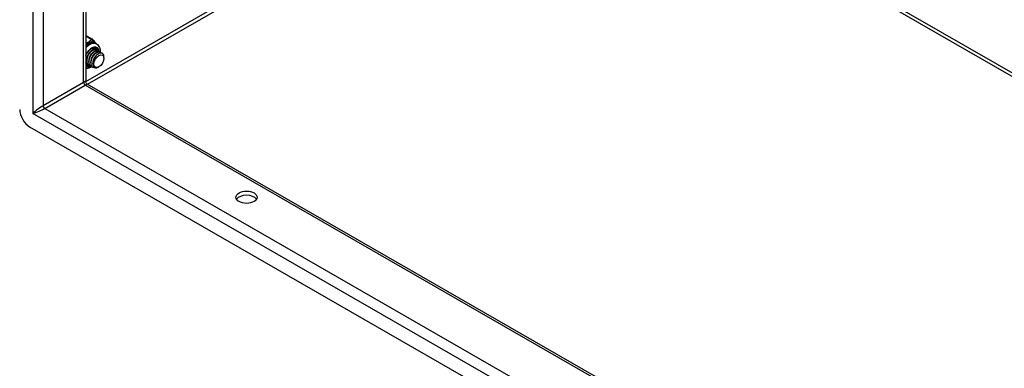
# Model space of a CAD drawing. Header units: inches. Extents: x 23 to 668, y 73 to 306.
# Tile 101 of 149: x 614 to 627, y 247 to 252. Entities that reach past the tile are written whole.
import ezdxf

# ---------------------------------------------------------------- set-up
doc = ezdxf.new("R2010")
doc.units = ezdxf.units.IN
doc.header["$MEASUREMENT"] = 0
doc.layers.add('Visible Edges(ANSI)', color=7, linetype='Continuous', lineweight=25)
doc.layers.add('Visible Tangent Edges(ANSI)', color=7, linetype='Continuous', lineweight=25)

msp = doc.modelspace()

# ---------------------------------------------------------------- linework, layer by layer
at = {"layer": 'Visible Edges(ANSI)'}
for p, q in [((614.664, 273.555), (614.664, 251.17)), ((614.674, 251.8), (614.757, 251.752)), ((614.744, 251.596), (614.756, 251.603)), ((614.772, 251.58), (614.784, 251.587)), ((614.779, 251.625), (614.782, 251.623)), ((614.797, 251.696), (614.811, 251.688)), ((614.8, 251.564), (614.812, 251.571)), ((614.807, 251.609), (614.81, 251.607)), ((614.835, 251.593), (614.838, 251.591)), ((614.863, 251.577), (614.865, 251.575)), ((614.677, 251.46), (614.677, 251.474)), ((614.705, 251.444), (614.705, 251.458)), ((614.733, 251.428), (614.733, 251.442)), ((614.827, 251.548), (614.837, 251.554)), ((614.912, 251.493), (614.912, 251.509)), ((614.67, 251.399), (614.664, 251.403)), ((614.677, 251.415), (614.68, 251.414)), ((614.705, 251.399), (614.708, 251.398)), ((614.733, 251.383), (614.736, 251.382)), ((614.761, 251.419), (614.761, 251.426)), ((614.761, 251.367), (614.763, 251.366)), ((614.844, 251.375), (614.84, 251.372)), ((614.679, 251.143), (659.494, 225.336)), ((659.564, 224.252), (613.898, 250.549))]:
    msp.add_line(p, q, dxfattribs=at)
at = {"layer": 'Visible Edges(ANSI)', "flags": 128}
for points in [[(614.763, 251.746), (614.768, 251.74), (614.774, 251.733), (614.786, 251.719), (614.799, 251.704), (614.805, 251.696), (614.81, 251.689)], [(614.664, 251.531), (614.671, 251.545), (614.678, 251.558), (614.686, 251.57), (614.695, 251.582), (614.705, 251.593), (614.715, 251.603), (614.725, 251.611), (614.735, 251.619), (614.745, 251.625), (614.755, 251.63), (614.765, 251.633), (614.774, 251.635), (614.783, 251.636), (614.79, 251.636), (614.797, 251.634), (614.804, 251.631)], [(614.807, 251.609), (614.799, 251.612), (614.791, 251.613), (614.782, 251.613), (614.772, 251.611), (614.762, 251.607), (614.752, 251.601), (614.742, 251.594), (614.732, 251.585), (614.723, 251.575), (614.714, 251.563), (614.705, 251.551), (614.698, 251.538), (614.691, 251.524), (614.686, 251.51), (614.682, 251.495), (614.679, 251.481), (614.677, 251.468), (614.677, 251.455), (614.679, 251.442), (614.681, 251.431), (614.685, 251.421), (614.691, 251.412), (614.697, 251.405), (614.705, 251.399)], [(614.744, 251.596), (614.74, 251.594), (614.735, 251.591), (614.731, 251.587), (614.727, 251.584), (614.723, 251.58), (614.719, 251.575), (614.715, 251.571), (614.711, 251.566), (614.707, 251.561), (614.704, 251.556), (614.7, 251.551), (614.697, 251.545), (614.694, 251.539), (614.691, 251.534), (614.689, 251.528), (614.686, 251.522), (614.684, 251.516), (614.682, 251.51), (614.681, 251.504), (614.679, 251.498), (614.678, 251.492), (614.678, 251.486), (614.677, 251.48), (614.677, 251.474)], [(614.721, 251.393), (614.711, 251.396), (614.702, 251.402), (614.694, 251.41), (614.688, 251.419), (614.684, 251.431), (614.681, 251.444), (614.68, 251.459), (614.681, 251.474), (614.684, 251.49), (614.688, 251.506), (614.694, 251.522), (614.701, 251.538), (614.71, 251.553), (614.72, 251.566), (614.731, 251.579), (614.742, 251.589), (614.753, 251.598), (614.765, 251.605), (614.776, 251.609), (614.787, 251.612), (614.797, 251.611), (614.806, 251.609), (614.814, 251.604), (614.821, 251.597)], [(614.835, 251.593), (614.827, 251.596), (614.819, 251.597), (614.81, 251.597), (614.8, 251.595), (614.79, 251.591), (614.78, 251.585), (614.77, 251.578), (614.76, 251.569), (614.75, 251.558), (614.741, 251.547), (614.733, 251.535), (614.726, 251.522), (614.719, 251.508), (614.714, 251.494), (614.71, 251.479), (614.707, 251.465), (614.705, 251.452), (614.705, 251.439), (614.706, 251.426), (614.709, 251.415), (614.713, 251.405), (614.718, 251.396), (614.725, 251.389), (614.733, 251.383)], [(614.772, 251.58), (614.767, 251.577), (614.763, 251.575), (614.759, 251.571), (614.755, 251.568), (614.751, 251.564), (614.747, 251.559), (614.743, 251.555), (614.739, 251.55), (614.735, 251.545), (614.731, 251.54), (614.728, 251.535), (614.725, 251.529), (614.722, 251.523), (614.719, 251.518), (614.716, 251.512), (614.714, 251.506), (614.712, 251.5), (614.71, 251.494), (614.709, 251.488), (614.707, 251.482), (614.706, 251.476), (614.706, 251.47), (614.705, 251.464), (614.705, 251.458)], [(614.749, 251.377), (614.739, 251.38), (614.73, 251.386), (614.722, 251.394), (614.716, 251.403), (614.711, 251.415), (614.709, 251.428), (614.708, 251.443), (614.709, 251.458), (614.711, 251.474), (614.716, 251.49), (614.722, 251.506), (614.729, 251.522), (614.738, 251.537), (614.748, 251.55), (614.758, 251.563), (614.77, 251.573), (614.781, 251.582), (614.793, 251.589), (614.804, 251.593), (614.815, 251.595), (614.825, 251.595), (614.834, 251.593), (614.842, 251.588), (614.848, 251.581)], [(614.863, 251.577), (614.855, 251.58), (614.847, 251.581), (614.838, 251.581), (614.828, 251.579), (614.818, 251.575), (614.808, 251.569), (614.798, 251.561), (614.788, 251.553), (614.778, 251.542), (614.769, 251.531), (614.761, 251.519), (614.753, 251.505), (614.747, 251.492), (614.742, 251.478), (614.737, 251.463), (614.735, 251.449), (614.733, 251.436), (614.733, 251.422), (614.734, 251.41), (614.737, 251.399), (614.741, 251.389), (614.746, 251.38), (614.753, 251.373), (614.761, 251.367)], [(614.805, 251.362), (614.791, 251.359), (614.778, 251.36), (614.767, 251.364), (614.757, 251.37), (614.748, 251.379), (614.742, 251.391), (614.738, 251.404), (614.736, 251.419), (614.736, 251.436), (614.738, 251.453), (614.743, 251.471), (614.749, 251.489), (614.758, 251.506), (614.767, 251.523), (614.778, 251.538), (614.79, 251.551), (614.803, 251.562), (614.816, 251.57), (614.828, 251.576), (614.84, 251.579), (614.852, 251.579), (614.862, 251.577), (614.87, 251.571), (614.877, 251.563)], [(614.741, 251.623), (614.744, 251.624), (614.747, 251.625), (614.749, 251.626), (614.752, 251.626), (614.754, 251.627), (614.757, 251.627), (614.759, 251.628), (614.762, 251.628), (614.764, 251.628), (614.767, 251.628), (614.769, 251.627), (614.771, 251.627), (614.773, 251.627), (614.775, 251.626), (614.777, 251.625), (614.779, 251.624), (614.781, 251.623), (614.783, 251.622), (614.785, 251.621), (614.787, 251.62), (614.788, 251.618), (614.79, 251.617), (614.791, 251.615), (614.793, 251.613)], [(614.779, 251.625), (614.778, 251.625), (614.777, 251.626), (614.776, 251.626), (614.775, 251.627), (614.774, 251.627), (614.773, 251.627), (614.772, 251.628), (614.771, 251.628), (614.77, 251.628), (614.769, 251.629), (614.768, 251.629), (614.767, 251.629), (614.765, 251.629), (614.764, 251.629), (614.763, 251.629), (614.762, 251.629), (614.761, 251.629), (614.76, 251.629), (614.758, 251.629), (614.757, 251.629), (614.756, 251.629), (614.755, 251.629), (614.753, 251.629), (614.752, 251.629)], [(614.811, 251.688), (614.824, 251.679), (614.835, 251.667), (614.844, 251.654), (614.851, 251.64), (614.856, 251.625), (614.86, 251.61), (614.861, 251.594), (614.861, 251.577)], [(614.8, 251.564), (614.795, 251.561), (614.791, 251.558), (614.787, 251.555), (614.783, 251.552), (614.778, 251.548), (614.774, 251.543), (614.77, 251.539), (614.767, 251.534), (614.763, 251.529), (614.759, 251.524), (614.756, 251.519), (614.753, 251.513), (614.75, 251.507), (614.747, 251.502), (614.744, 251.496), (614.742, 251.49), (614.74, 251.484), (614.738, 251.478), (614.736, 251.472), (614.735, 251.466), (614.734, 251.46), (614.733, 251.454), (614.733, 251.448), (614.733, 251.442)], [(614.91, 251.531), (614.905, 251.543), (614.898, 251.553), (614.889, 251.56), (614.878, 251.563), (614.866, 251.564), (614.852, 251.561), (614.839, 251.554), (614.825, 251.545), (614.811, 251.533), (614.798, 251.519), (614.787, 251.502), (614.777, 251.485), (614.769, 251.466), (614.764, 251.447), (614.761, 251.429), (614.761, 251.412), (614.763, 251.397), (614.769, 251.383), (614.776, 251.373), (614.786, 251.366), (614.798, 251.362), (614.811, 251.362), (614.826, 251.365), (614.84, 251.372)], [(614.827, 251.548), (614.823, 251.545), (614.819, 251.542), (614.815, 251.539), (614.811, 251.535), (614.806, 251.532), (614.802, 251.527), (614.798, 251.523), (614.794, 251.518), (614.791, 251.513), (614.787, 251.508), (614.784, 251.503), (614.781, 251.497), (614.778, 251.491), (614.775, 251.486), (614.772, 251.48), (614.77, 251.474), (614.768, 251.468), (614.766, 251.462), (614.764, 251.456), (614.763, 251.45), (614.762, 251.444), (614.761, 251.438), (614.761, 251.432), (614.761, 251.426)], [(614.694, 251.409), (614.692, 251.409), (614.691, 251.409), (614.689, 251.41), (614.688, 251.41), (614.686, 251.411), (614.685, 251.411), (614.683, 251.412), (614.682, 251.413), (614.681, 251.413), (614.679, 251.414), (614.678, 251.415), (614.677, 251.416), (614.676, 251.417), (614.674, 251.417), (614.673, 251.418), (614.672, 251.419), (614.671, 251.42), (614.67, 251.422), (614.669, 251.423), (614.668, 251.424), (614.667, 251.425), (614.666, 251.426), (614.665, 251.428), (614.664, 251.429)], [(614.664, 251.427), (614.664, 251.426), (614.665, 251.426), (614.665, 251.425), (614.666, 251.424), (614.666, 251.424), (614.667, 251.423), (614.667, 251.423), (614.668, 251.422), (614.668, 251.422), (614.669, 251.421), (614.669, 251.421), (614.67, 251.42), (614.671, 251.42), (614.671, 251.419), (614.672, 251.419), (614.672, 251.419), (614.673, 251.418), (614.673, 251.418), (614.674, 251.417), (614.675, 251.417), (614.675, 251.417), (614.676, 251.416), (614.676, 251.416), (614.677, 251.415)], [(614.666, 251.425), (614.666, 251.425), (614.666, 251.425), (614.665, 251.425), (614.665, 251.425), (614.665, 251.425), (614.665, 251.425), (614.665, 251.425), (614.665, 251.425), (614.665, 251.425), (614.665, 251.425), (614.665, 251.425), (614.665, 251.425), (614.665, 251.425), (614.665, 251.425), (614.665, 251.425), (614.665, 251.425), (614.664, 251.425), (614.664, 251.425), (614.664, 251.425), (614.664, 251.425), (614.664, 251.425), (614.664, 251.425), (614.664, 251.425), (614.664, 251.425)], [(614.747, 251.377), (614.737, 251.371), (614.727, 251.366), (614.717, 251.362), (614.707, 251.358), (614.696, 251.355), (614.686, 251.353), (614.675, 251.352), (614.664, 251.352)], [(614.679, 251.143), (614.673, 251.148), (614.668, 251.154), (614.665, 251.162), (614.664, 251.17)]]:
    msp.add_lwpolyline(points, dxfattribs=at)
at = {"layer": 'Visible Edges(ANSI)'}
for centre, start, end in [((614.664, 251.783), 60.064, 89.354), ((614.747, 251.735), 36.716, 60.064)]:
    msp.add_arc(centre, 0.0197, start, end, dxfattribs=at)
for centre, major_axis, ratio, start_param, end_param in [((614.729, 251.52), (0.067, 0.116), 0.578093, 5.718546, 6.217869), ((614.701, 251.536), (0.079, 0.136), 0.578093, 5.540636, 5.67712), ((614.83, 251.461), (0.058, 0.101), 0.578093, 5.495853, 5.750129), ((614.729, 251.52), (-0.067, -0.116), 0.578093, 0.065316, 0.520508), ((614.701, 251.536), (0.079, 0.136), 0.578093, 3.747658, 3.892421), ((613.898, 250.71), (-0.098, 0.171), 0.578093, 0.787332, 2.358128), ((616.868, 249.529), (0.145, 0), 0.575862, 0.339371, 2.802222)]:
    msp.add_ellipse(centre, major_axis=major_axis, ratio=ratio, start_param=start_param, end_param=end_param, dxfattribs=at)
for centre, major_axis, ratio in [((614.844, 251.453), (-0.0481, -0.0836), 0.578093), ((616.868, 249.585), (0.145, 0), 0.575862)]:
    msp.add_ellipse(centre, major_axis=major_axis, ratio=ratio, dxfattribs=at)
at = {"layer": 'Visible Tangent Edges(ANSI)'}
for p, q in [((613.939, 274.006), (613.939, 250.734)), ((614.079, 273.892), (614.079, 250.841)), ((614.635, 251.161), (614.635, 273.572)), ((614.664, 251.175), (621.094, 254.877)), ((614.688, 251.138), (621.116, 254.84)), ((621.116, 254.84), (659.494, 232.739)), ((621.137, 254.877), (659.494, 232.789)), ((614.664, 251.799), (614.747, 251.751)), ((614.635, 251.161), (614.079, 250.841)), ((614.101, 250.803), (614.657, 251.123)), ((659.494, 225.303), (614.657, 251.123)), ((614.101, 250.803), (659.494, 224.662)), ((659.523, 224.484), (613.939, 250.734))]:
    msp.add_line(p, q, dxfattribs=at)
at = {"layer": 'Visible Tangent Edges(ANSI)', "flags": 128}
for points in [[(614.747, 251.751), (614.744, 251.748), (614.74, 251.746), (614.737, 251.743), (614.734, 251.741), (614.731, 251.738), (614.727, 251.735), (614.724, 251.733), (614.721, 251.73), (614.718, 251.728), (614.715, 251.725), (614.712, 251.722), (614.709, 251.72), (614.706, 251.717), (614.703, 251.714), (614.7, 251.712), (614.697, 251.709), (614.693, 251.707), (614.689, 251.705), (614.685, 251.702), (614.681, 251.7), (614.677, 251.698), (614.673, 251.696), (614.668, 251.694), (614.664, 251.692)], [(614.664, 251.677), (614.669, 251.68), (614.673, 251.683), (614.678, 251.685), (614.683, 251.688), (614.688, 251.691), (614.692, 251.693), (614.697, 251.696), (614.701, 251.699), (614.706, 251.701), (614.71, 251.704), (614.714, 251.706), (614.718, 251.708), (614.722, 251.71), (614.726, 251.713), (614.73, 251.715), (614.733, 251.717), (614.737, 251.718), (614.741, 251.72), (614.744, 251.722), (614.748, 251.723), (614.751, 251.725), (614.755, 251.726), (614.758, 251.727), (614.762, 251.729)], [(614.762, 251.729), (614.764, 251.727), (614.766, 251.726), (614.768, 251.725), (614.77, 251.724), (614.771, 251.722), (614.773, 251.721), (614.775, 251.72), (614.777, 251.718), (614.779, 251.717), (614.781, 251.715), (614.783, 251.714), (614.785, 251.712), (614.787, 251.71), (614.789, 251.709), (614.791, 251.707), (614.793, 251.705), (614.795, 251.703), (614.797, 251.702), (614.799, 251.7), (614.801, 251.698), (614.803, 251.696), (614.805, 251.694), (614.806, 251.692), (614.808, 251.69)]]:
    msp.add_lwpolyline(points, dxfattribs=at)
at = {"layer": 'Visible Tangent Edges(ANSI)'}
for centre, major_axis, ratio, start_param, end_param in [((614.664, 251.783), (0.0098, 0.0171), 0.578093, 0, 0.767518), ((614.704, 251.534), (0.093, 0.162), 0.578093, 0, 1.087676), ((614.717, 251.526), (0.093, 0.162), 0.578093, 0, 1.200229), ((614.747, 251.735), (0.0098, 0.0171), 0.578093, 0, 0.783464), ((614.747, 251.735), (-0.0107, 0.0165), 0.609588, 3.996047, 5.470059), ((614.747, 251.735), (0.0158, 0.0118), 0.754115, 5.139012, 6.283185), ((614.745, 251.51), (0.074, 0.128), 0.578093, 5.586953, 7.960387), ((614.745, 251.51), (0.073, 0.126), 0.578093, 5.604861, 7.977379), ((614.737, 251.515), (0.067, 0.116), 0.578093, 5.752575, 6.283185), ((614.745, 251.51), (-0.073, -0.126), 0.578093, 6.155921, 6.93146), ((614.745, 251.51), (-0.074, -0.128), 0.578093, 6.172913, 6.948591), ((614.737, 251.515), (-0.067, -0.116), 0.578093, 0, 0.525906), ((614.565, 251.095), (-0.0986, -0.0765), 0.115347, 3.052378, 3.837777), ((614.657, 251.148), (-0.0155, 0.0269), 0.578093, 0.787332, 2.358128), ((614.565, 251.095), (0.115, 0.047), 0.112147, 5.58637, 6.369835), ((614.009, 250.775), (-0.0986, -0.0765), 0.115347, 3.837777, 5.408573), ((614.009, 250.775), (0.115, 0.047), 0.112147, 4.015574, 5.58637), ((614.101, 250.828), (-0.0155, 0.0269), 0.578093, 0.787332, 2.358128)]:
    msp.add_ellipse(centre, major_axis=major_axis, ratio=ratio, start_param=start_param, end_param=end_param, dxfattribs=at)

doc.saveas('drawing.dxf')
